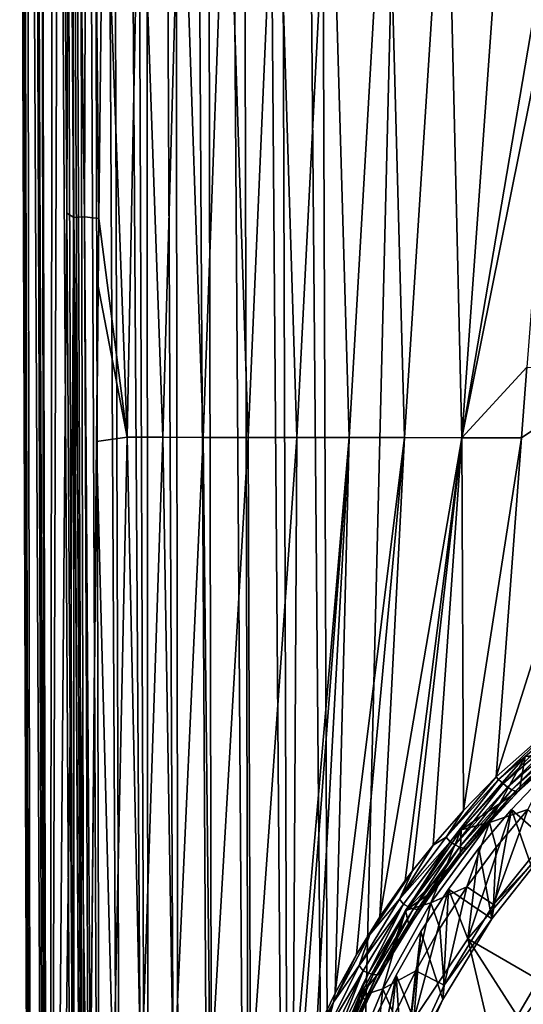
# Model space of a CAD drawing. Header units: metres. Extents: x -150 to 310, y -128 to 84.
# Tile 143 of 256: x -16 to -9, y -105 to -91. Entities that reach past the tile are written whole.
import ezdxf

# ---------------------------------------------------------------- set-up
doc = ezdxf.new("R2010")
doc.units = ezdxf.units.M
doc.layers.add('solid_26009703_SW0001', color=7, linetype='CONTINUOUS')

msp = doc.modelspace()

# ---------------------------------------------------------------- linework, layer by layer
at = {"layer": 'solid_26009703_SW0001'}
for points in [[(-6.944386, -124.535538, 16.077663), (-5.880179, -16.400223, 16.125528), (-8.88875, -16.555374, 15.966202)], [(-11.734013, -70.495155, 15.757394), (-11.536177, -124.228737, 15.773892), (-8.88875, -16.555374, 15.966202)], [(-11.536177, -124.228737, 15.773892), (-6.944386, -124.535538, 16.077663), (-8.88875, -16.555374, 15.966202)], [(-12.121737, -124.213486, 15.681407), (-12.463067, -16.847685, 15.657442), (-12.962904, -16.981213, 15.512525)], [(-12.463067, -16.847685, 15.657442), (-11.536177, -124.228737, 15.773892), (-11.734013, -70.495155, 15.757394)], [(-12.121737, -124.213486, 15.681407), (-11.536177, -124.228737, 15.773892), (-12.463067, -16.847685, 15.657442)], [(-12.6873, -124.203415, 15.503364), (-12.962904, -16.981213, 15.512525), (-13.430033, -17.167347, 15.30628)], [(-12.6873, -124.203415, 15.503364), (-12.121737, -124.213486, 15.681407), (-12.962904, -16.981213, 15.512525)], [(-13.220395, -124.198448, 15.243639), (-13.430033, -17.167347, 15.30628), (-13.85119, -17.388994, 15.053999)], [(-13.220395, -124.198448, 15.243639), (-12.6873, -124.203415, 15.503364), (-13.430033, -17.167347, 15.30628)], [(-13.709457, -124.198708, 14.90777), (-13.85119, -17.388994, 15.053999), (-14.226709, -17.637529, 14.76203)], [(-13.709457, -124.198708, 14.90777), (-13.220395, -124.198448, 15.243639), (-13.85119, -17.388994, 15.053999)], [(-14.14368, -124.204193, 14.503), (-14.226709, -17.637529, 14.76203), (-14.555593, -17.905226, 14.436167)], [(-14.14368, -124.204193, 14.503), (-13.709457, -124.198708, 14.90777), (-14.226709, -17.637529, 14.76203)], [(-14.14368, -124.204193, 14.503), (-14.555593, -17.905226, 14.436167), (-14.840755, -18.185701, 14.081202)], [(-14.513349, -124.214607, 14.038198), (-14.840755, -18.185701, 14.081202), (-15.082455, -18.477242, 13.696405)], [(-14.513349, -124.214607, 14.038198), (-14.14368, -124.204193, 14.503), (-14.840755, -18.185701, 14.081202)], [(-14.810183, -124.229797, 13.523617), (-15.082455, -18.477242, 13.696405), (-15.281801, -18.777672, 13.281529)], [(-14.810183, -124.229797, 13.523617), (-14.513349, -124.214607, 14.038198), (-15.082455, -18.477242, 13.696405)], [(-15.027427, -124.249046, 12.971008), (-15.281801, -18.777672, 13.281529), (-15.433311, -19.085903, 12.834652)], [(-15.027427, -124.249046, 12.971008), (-14.810183, -124.229797, 13.523617), (-15.281801, -18.777672, 13.281529)], [(-15.027427, -124.249046, 12.971008), (-15.433311, -19.085903, 12.834652), (-15.536466, -19.400026, 12.354716)], [(-15.027427, -124.249046, 12.971008), (-15.536466, -19.400026, 12.354716), (-15.348426, -71.840752, 12.373747)], [(-15.599504, -124.580917, 8.771731), (-15.794076, -20.502552, 10.423307), (-15.991321, -21.404083, 8.418149)], [(-15.16042, -124.272469, 12.392517), (-15.348426, -71.840752, 12.373747), (-15.794076, -20.502552, 10.423307)], [(-15.599504, -124.580917, 8.771731), (-15.16042, -124.272469, 12.392517), (-15.794076, -20.502552, 10.423307)], [(-15.599504, -124.580917, 8.771731), (-15.991321, -21.404083, 8.418149), (-16.125944, -22.10339, 6.359255)], [(-15.815209, -124.732628, 5.121168), (-16.125944, -22.10339, 6.359255), (-16.189745, -22.601233, 4.2643)], [(-15.815209, -124.732628, 5.121168), (-15.599504, -124.580917, 8.771731), (-16.125944, -22.10339, 6.359255)], [(-15.815209, -124.732628, 5.121168), (-16.189745, -22.601233, 4.2643), (-16.179321, -22.900274, 2.139493)], [(-15.569127, -124.560593, -2.191075), (-15.976904, -22.942673, -1.622901), (-15.815347, -22.769037, -3.2513)], [(-15.483984, -59.958218, -4.827446), (-15.569127, -124.560593, -2.191075), (-15.815347, -22.769037, -3.2513)], [(-15.805041, -124.72583, 1.457706), (-16.179321, -22.900274, 2.139493), (-16.093447, -23)], [(-15.805041, -124.72583, 1.457706), (-15.815209, -124.732628, 5.121168), (-16.179321, -22.900274, 2.139493)], [(-15.805041, -124.72583, 1.457706), (-16.093447, -23), (-15.976904, -22.942673, -1.622901)], [(-15.569127, -124.560593, -2.191075), (-15.805041, -124.72583, 1.457706), (-15.976904, -22.942673, -1.622901)], [(-15.483984, -59.958218, -4.827446), (-15.416946, -78.030182, -4.851003), (-15.569127, -124.560593, -2.191075)], [(-15.027427, -124.249046, 12.971008), (-15.348426, -71.840752, 12.373747), (-15.16042, -124.272469, 12.392517)], [(-15.416946, -78.030182, -4.851003), (-15.313961, -93.366409, -5.189263), (-15.569127, -124.560593, -2.191075)], [(-15.263216, -78.02047, -5.588213), (-15.313961, -93.366409, -5.189263), (-15.416946, -78.030182, -4.851003)], [(-15.211309, -93.426575, -5.706667), (-15.313961, -93.366409, -5.189263), (-15.263216, -78.02047, -5.588213)], [(-15.059091, -93.418282, -6.20992), (-15.263216, -78.02047, -5.588213), (-15.015179, -78.012657, -6.299273)], [(-15.059091, -93.418282, -6.20992), (-15.211309, -93.426575, -5.706667), (-15.263216, -78.02047, -5.588213)], [(-15.059091, -93.418282, -6.20992), (-15.015179, -78.012657, -6.299273), (-14.857646, -93.440735, -6.697269)], [(-15.015179, -78.012657, -6.299273), (-14.789691, -87.398155, -6.813871), (-14.857646, -93.440735, -6.697269)], [(-14.273918, -87.273842, -7.720365), (-14.455093, -96.556343, -7.504023), (-14.789691, -87.398155, -6.813871)], [(-14.273918, -87.273842, -7.720365), (-13.945868, -96.557114, -8.338655), (-14.455093, -96.556343, -7.504023)], [(-13.686467, -87.274315, -8.592213), (-13.945868, -96.557114, -8.338655), (-14.273918, -87.273842, -7.720365)], [(-13.686467, -87.274315, -8.592213), (-13.369783, -96.557823, -9.125076), (-13.945868, -96.557114, -8.338655)], [(-13.036143, -87.274765, -9.416007), (-13.369783, -96.557823, -9.125076), (-13.686467, -87.274315, -8.592213)], [(-13.036143, -87.274765, -9.416007), (-12.731391, -96.558533, -9.858863), (-13.369783, -96.557823, -9.125076)], [(-12.327197, -87.275215, -10.189184), (-12.731391, -96.558533, -9.858863), (-13.036143, -87.274765, -9.416007)], [(-12.327197, -87.275215, -10.189184), (-12.036239, -96.559319, -10.536668), (-12.731391, -96.558533, -9.858863)], [(-11.564691, -87.275719, -10.90993), (-12.036239, -96.559319, -10.536668), (-12.327197, -87.275215, -10.189184)], [(-11.564691, -87.275719, -10.90993), (-11.291621, -96.560242, -11.155317), (-12.036239, -96.559319, -10.536668)], [(-10.755014, -87.276314, -11.576398), (-11.291621, -96.560242, -11.155317), (-11.564691, -87.275719, -10.90993)], [(-10.755014, -87.276314, -11.576398), (-10.505805, -96.561371, -11.711752), (-11.291621, -96.560242, -11.155317)], [(-9.905206, -87.277046, -12.186665), (-10.505805, -96.561371, -11.711752), (-10.755014, -87.276314, -11.576398)], [(-9.905206, -87.277046, -12.186665), (-9.686544, -96.562759, -12.203362), (-10.505805, -96.561371, -11.711752)], [(-9.021755, -87.277939, -12.739008), (-9.686544, -96.562759, -12.203362), (-9.905206, -87.277046, -12.186665)], [(-9.021755, -87.277939, -12.739008), (-8.109405, -87.27903, -13.2322), (-9.686544, -96.562759, -12.203362)], [(-9.686544, -96.562759, -12.203362), (-8.109405, -87.27903, -13.2322), (-8.305343, -89.703232, -13.085694)], [(-14.857646, -93.440735, -6.697269), (-14.789691, -87.398155, -6.813871), (-14.455093, -96.556343, -7.504023)], [(-9.686544, -96.562759, -12.203362), (-8.305343, -89.703232, -13.085694), (-8.762933, -95.556091, -12.699509)], [(-15.313961, -93.366409, -5.189263), (-15.263981, -100.782829, -5.349044), (-15.569127, -124.560593, -2.191075)], [(-15.211309, -93.426575, -5.706667), (-15.263981, -100.782829, -5.349044), (-15.313961, -93.366409, -5.189263)], [(-15.211309, -93.426575, -5.706667), (-15.210825, -108.767174, -5.513406), (-15.263981, -100.782829, -5.349044)], [(-15.059091, -93.418282, -6.20992), (-14.999892, -108.869675, -6.356545), (-15.211309, -93.426575, -5.706667)], [(-15.211309, -93.426575, -5.706667), (-15.124887, -108.847946, -5.939647), (-15.210825, -108.767174, -5.513406)], [(-15.211309, -93.426575, -5.706667), (-14.999892, -108.869675, -6.356545), (-15.124887, -108.847946, -5.939647)], [(-15.059091, -93.418282, -6.20992), (-14.976804, -105.928566, -6.425879), (-14.999892, -108.869675, -6.356545)], [(-15.059091, -93.418282, -6.20992), (-14.857646, -93.440735, -6.697269), (-14.976804, -105.928566, -6.425879)], [(-14.976804, -105.928566, -6.425879), (-14.857646, -93.440735, -6.697269), (-14.867987, -94.404884, -6.677639)], [(-14.455093, -96.556343, -7.504023), (-14.867987, -94.404884, -6.677639), (-14.857646, -93.440735, -6.697269)], [(-14.867987, -94.404884, -6.677639), (-14.89102, -96.615898, -6.631769), (-14.976804, -105.928566, -6.425879)], [(-14.867987, -94.404884, -6.677639), (-14.455093, -96.556343, -7.504023), (-14.89102, -96.615898, -6.631769)], [(-9.686544, -96.562759, -12.203362), (-8.762933, -95.556091, -12.699509), (-8.839555, -96.564407, -12.628339)], [(-9.197271, -101.390198, -12.26884), (-8.839555, -96.564407, -12.628339), (-7.360245, -95.569016, -13.290974)], [(-8.269686, -100.567802, -12.680882), (-9.197271, -101.390198, -12.26884), (-7.360245, -95.569016, -13.290974)], [(-8.839555, -96.564407, -12.628339), (-8.762933, -95.556091, -12.699509), (-7.360245, -95.569016, -13.290974)], [(-14.649498, -105.838364, -7.194288), (-14.89102, -96.615898, -6.631769), (-14.455093, -96.556343, -7.504023)], [(-14.252553, -105.839371, -7.937299), (-14.649498, -105.838364, -7.194288), (-14.455093, -96.556343, -7.504023)], [(-14.252553, -105.839371, -7.937299), (-14.455093, -96.556343, -7.504023), (-13.945868, -96.557114, -8.338655)], [(-13.792624, -105.840355, -8.639933), (-14.252553, -105.839371, -7.937299), (-13.945868, -96.557114, -8.338655)], [(-13.792624, -105.840355, -8.639933), (-13.945868, -96.557114, -8.338655), (-13.369783, -96.557823, -9.125076)], [(-13.273487, -105.841324, -9.295967), (-13.792624, -105.840355, -8.639933), (-13.369783, -96.557823, -9.125076)], [(-13.273487, -105.841324, -9.295967), (-13.369783, -96.557823, -9.125076), (-12.731391, -96.558533, -9.858863)], [(-12.699532, -105.842285, -9.900425), (-13.273487, -105.841324, -9.295967), (-12.731391, -96.558533, -9.858863)], [(-12.699532, -105.842285, -9.900425), (-12.731391, -96.558533, -9.858863), (-12.036239, -96.559319, -10.536668)], [(-12.087451, -105.844513, -10.440148), (-12.699532, -105.842285, -9.900425), (-12.036239, -96.559319, -10.536668)], [(-12.087451, -105.844513, -10.440148), (-12.036239, -96.559319, -10.536668), (-11.291621, -96.560242, -11.155317)], [(-11.981586, -105.559425, -10.528728), (-12.087451, -105.844513, -10.440148), (-11.291621, -96.560242, -11.155317)], [(-11.755212, -105.019699, -10.711083), (-11.981586, -105.559425, -10.528728), (-11.291621, -96.560242, -11.155317)], [(-11.49054, -104.469864, -10.913148), (-11.755212, -105.019699, -10.711083), (-11.291621, -96.560242, -11.155317)], [(-11.49054, -104.469864, -10.913148), (-11.291621, -96.560242, -11.155317), (-10.505805, -96.561371, -11.711752)], [(-11.190002, -103.920059, -11.129304), (-11.49054, -104.469864, -10.913148), (-10.505805, -96.561371, -11.711752)], [(-10.857283, -103.382835, -11.353424), (-11.190002, -103.920059, -11.129304), (-10.505805, -96.561371, -11.711752)], [(-10.857283, -103.382835, -11.353424), (-10.505805, -96.561371, -11.711752), (-9.686544, -96.562759, -12.203362)], [(-10.494433, -102.865433, -11.581001), (-10.857283, -103.382835, -11.353424), (-9.686544, -96.562759, -12.203362)], [(-10.392686, -102.730614, -11.641851), (-10.494433, -102.865433, -11.581001), (-9.686544, -96.562759, -12.203362)], [(-10.097607, -102.361092, -11.81134), (-10.392686, -102.730614, -11.641851), (-9.686544, -96.562759, -12.203362)], [(-9.665589, -101.86937, -12.041647), (-10.097607, -102.361092, -11.81134), (-9.686544, -96.562759, -12.203362)], [(-9.665589, -101.86937, -12.041647), (-9.686544, -96.562759, -12.203362), (-8.839555, -96.564407, -12.628339)], [(-9.665589, -101.86937, -12.041647), (-8.839555, -96.564407, -12.628339), (-9.197271, -101.390198, -12.26884)], [(-14.649498, -105.838364, -7.194288), (-14.976804, -105.928566, -6.425879), (-14.89102, -96.615898, -6.631769)], [(-9.163883, -101.427322, -12.276336), (-9.197271, -101.390198, -12.26884), (-8.269686, -100.567802, -12.680882)], [(-9.163883, -101.427322, -12.276336), (-8.269686, -100.567802, -12.680882), (-8.274717, -100.661362, -12.665477)], [(-9.101286, -101.487495, -12.270327), (-9.163883, -101.427322, -12.276336), (-8.274717, -100.661362, -12.665477)], [(-8.180207, -100.68808, -12.668983), (-9.101286, -101.487495, -12.270327), (-8.274717, -100.661362, -12.665477)], [(-9.037096, -101.538376, -12.240891), (-9.101286, -101.487495, -12.270327), (-8.180207, -100.68808, -12.668983)], [(-8.125257, -100.738304, -12.635012), (-9.037096, -101.538376, -12.240891), (-8.180207, -100.68808, -12.668983)], [(-8.976716, -101.575684, -12.190509), (-9.037096, -101.538376, -12.240891), (-8.125257, -100.738304, -12.635012)], [(-8.073545, -100.7752, -12.58343), (-8.976716, -101.575684, -12.190509), (-8.125257, -100.738304, -12.635012)], [(-8.92523, -101.596268, -12.123421), (-8.976716, -101.575684, -12.190509), (-8.073545, -100.7752, -12.58343)], [(-8.028921, -100.796021, -12.518078), (-8.92523, -101.596268, -12.123421), (-8.073545, -100.7752, -12.58343)], [(-15.263981, -100.782829, -5.349044), (-15.210825, -108.767174, -5.513406), (-15.569127, -124.560593, -2.191075)], [(-8.88697, -101.598404, -12.045272), (-8.92523, -101.596268, -12.123421), (-8.028921, -100.796021, -12.518078)], [(-7.994705, -100.799225, -12.443816), (-8.88697, -101.598404, -12.045272), (-8.028921, -100.796021, -12.518078)], [(-7.994705, -100.799225, -12.443816), (-8.865248, -101.582092, -11.963219), (-8.88697, -101.598404, -12.045272)], [(-7.994705, -100.799225, -12.443816), (-8.400162, -101.146622, -12.1863), (-8.865248, -101.582092, -11.963219)], [(-8.337479, -101.010963, -9.162096), (-9.296053, -102.042274, -9.017155), (-8.785091, -101.103134, -9.149143)], [(-8.747025, -101.853981, -8.715424), (-9.296053, -102.042274, -9.017155), (-8.337479, -101.010963, -9.162096)], [(-8.865248, -101.582092, -11.963219), (-8.785091, -101.103134, -9.149143), (-9.698655, -102.14682, -9.002462)], [(-9.296053, -102.042274, -9.017155), (-9.698655, -102.14682, -9.002462), (-8.785091, -101.103134, -9.149143)], [(-8.865248, -101.582092, -11.963219), (-8.400162, -101.146622, -12.1863), (-8.785091, -101.103134, -9.149143)], [(-8.486245, -101.336281, -10.429152), (-8.981642, -101.857063, -10.355961), (-8.420426, -102.349747, -10.286718)], [(-8.706002, -102.641861, -18.100418), (-8.981642, -101.857063, -10.355961), (-8.486245, -101.336281, -10.429152)], [(-9.911643, -102.250786, -11.899159), (-9.665589, -101.86937, -12.041647), (-9.197271, -101.390198, -12.26884)], [(-9.911643, -102.250786, -11.899159), (-9.197271, -101.390198, -12.26884), (-9.163883, -101.427322, -12.276336)], [(-9.852576, -102.315689, -11.88917), (-9.911643, -102.250786, -11.899159), (-9.163883, -101.427322, -12.276336)], [(-9.852576, -102.315689, -11.88917), (-9.163883, -101.427322, -12.276336), (-9.101286, -101.487495, -12.270327)], [(-9.783524, -102.360352, -11.86066), (-9.852576, -102.315689, -11.88917), (-9.101286, -101.487495, -12.270327)], [(-9.783524, -102.360352, -11.86066), (-9.101286, -101.487495, -12.270327), (-9.037096, -101.538376, -12.240891)], [(-9.719091, -102.391655, -11.811222), (-9.783524, -102.360352, -11.86066), (-9.037096, -101.538376, -12.240891)], [(-9.719091, -102.391655, -11.811222), (-9.037096, -101.538376, -12.240891), (-8.976716, -101.575684, -12.190509)], [(-9.664701, -102.406967, -11.74502), (-9.719091, -102.391655, -11.811222), (-8.976716, -101.575684, -12.190509)], [(-9.304677, -102.041336, -11.737364), (-8.865248, -101.582092, -11.963219), (-9.698655, -102.14682, -9.002462)], [(-9.664701, -102.406967, -11.74502), (-8.976716, -101.575684, -12.190509), (-8.92523, -101.596268, -12.123421)], [(-9.624931, -102.404999, -11.667624), (-9.664701, -102.406967, -11.74502), (-8.92523, -101.596268, -12.123421)], [(-9.624931, -102.404999, -11.667624), (-8.92523, -101.596268, -12.123421), (-8.88697, -101.598404, -12.045272)], [(-9.624931, -102.404999, -11.667624), (-8.88697, -101.598404, -12.045272), (-9.304677, -102.041336, -11.737364)], [(-8.88697, -101.598404, -12.045272), (-8.865248, -101.582092, -11.963219), (-9.304677, -102.041336, -11.737364)], [(-9.911643, -102.250786, -11.899159), (-10.097607, -102.361092, -11.81134), (-9.665589, -101.86937, -12.041647)], [(-9.603106, -103.694321, -17.952505), (-9.44497, -102.40815, -10.278511), (-8.981642, -101.857063, -10.355961)], [(-8.706002, -102.641861, -18.100418), (-9.603106, -103.694321, -17.952505), (-8.981642, -101.857063, -10.355961)], [(-8.981642, -101.857063, -10.355961), (-9.44497, -102.40815, -10.278511), (-9.258727, -103.410072, -10.137699)], [(-8.747025, -101.853981, -8.715424), (-9.198537, -102.391678, -8.639855), (-9.296053, -102.042274, -9.017155)], [(-8.981642, -101.857063, -10.355961), (-9.258727, -103.410072, -10.137699), (-8.420426, -102.349747, -10.286718)], [(-9.236021, -103.209846, -8.954045), (-9.198537, -102.391678, -8.639855), (-8.747025, -101.853981, -8.715424)], [(-8.397834, -102.157547, -9.101936), (-9.236021, -103.209846, -8.954045), (-8.747025, -101.853981, -8.715424)], [(-9.296053, -102.042274, -9.017155), (-10.126944, -103.182541, -8.856901), (-9.698655, -102.14682, -9.002462)], [(-9.616396, -102.955429, -8.560626), (-10.126944, -103.182541, -8.856901), (-9.296053, -102.042274, -9.017155)], [(-9.713176, -102.518471, -11.515198), (-9.304677, -102.041336, -11.737364), (-9.698655, -102.14682, -9.002462)], [(-9.624931, -102.404999, -11.667624), (-9.304677, -102.041336, -11.737364), (-9.713176, -102.518471, -11.515198)], [(-9.198537, -102.391678, -8.639855), (-9.616396, -102.955429, -8.560626), (-9.296053, -102.042274, -9.017155)], [(-9.713176, -102.518471, -11.515198), (-9.698655, -102.14682, -9.002462), (-10.490346, -103.293121, -8.84136)], [(-10.126944, -103.182541, -8.856901), (-10.490346, -103.293121, -8.84136), (-9.698655, -102.14682, -9.002462)], [(-8.420426, -102.349747, -10.286718), (-9.236021, -103.209846, -8.954045), (-8.397834, -102.157547, -9.101936)], [(-9.911643, -102.250786, -11.899159), (-10.575273, -103.134094, -11.509952), (-10.097607, -102.361092, -11.81134)], [(-9.852576, -102.315689, -11.88917), (-10.575273, -103.134094, -11.509952), (-9.911643, -102.250786, -11.899159)], [(-9.852576, -102.315689, -11.88917), (-10.51814, -103.204704, -11.495949), (-10.575273, -103.134094, -11.509952)], [(-10.444996, -103.242943, -11.468325), (-10.51814, -103.204704, -11.495949), (-9.852576, -102.315689, -11.88917)], [(-9.783524, -102.360352, -11.86066), (-10.444996, -103.242943, -11.468325), (-9.852576, -102.315689, -11.88917)], [(-10.575273, -103.134094, -11.509952), (-10.392686, -102.730614, -11.641851), (-10.097607, -102.361092, -11.81134)], [(-10.377435, -103.268349, -11.419686), (-10.444996, -103.242943, -11.468325), (-9.783524, -102.360352, -11.86066)], [(-9.719091, -102.391655, -11.811222), (-10.377435, -103.268349, -11.419686), (-9.783524, -102.360352, -11.86066)], [(-10.321141, -103.27877, -11.354127), (-10.377435, -103.268349, -11.419686), (-9.719091, -102.391655, -11.811222)], [(-9.664701, -102.406967, -11.74502), (-10.321141, -103.27877, -11.354127), (-9.719091, -102.391655, -11.811222)], [(-10.280855, -103.273338, -11.277165), (-10.321141, -103.27877, -11.354127), (-9.664701, -102.406967, -11.74502)], [(-9.624931, -102.404999, -11.667624), (-10.090467, -103.011406, -11.297013), (-10.280855, -103.273338, -11.277165)], [(-9.624931, -102.404999, -11.667624), (-10.280855, -103.273338, -11.277165), (-9.664701, -102.406967, -11.74502)], [(-9.624931, -102.404999, -11.667624), (-9.713176, -102.518471, -11.515198), (-10.090467, -103.011406, -11.297013)], [(-9.44497, -102.40815, -10.278511), (-9.87599, -102.988312, -10.196974), (-9.258727, -103.410072, -10.137699)], [(-9.603106, -103.694321, -17.952505), (-9.87599, -102.988312, -10.196974), (-9.44497, -102.40815, -10.278511)], [(-9.236021, -103.209846, -8.954045), (-9.616396, -102.955429, -8.560626), (-9.198537, -102.391678, -8.639855)], [(-8.420426, -102.349747, -10.286718), (-9.258727, -103.410072, -10.137699), (-9.236021, -103.209846, -8.954045)], [(-10.090467, -103.011406, -11.297013), (-9.713176, -102.518471, -11.515198), (-10.490346, -103.293121, -8.84136)], [(-10.997463, -103.636848, -11.259105), (-10.494433, -102.865433, -11.581001), (-10.392686, -102.730614, -11.641851)], [(-10.575273, -103.134094, -11.509952), (-10.997463, -103.636848, -11.259105), (-10.392686, -102.730614, -11.641851)], [(-8.461706, -104.354752, -18.588467), (-9.603106, -103.694321, -17.952505), (-8.706002, -102.641861, -18.100418)], [(-10.997463, -103.636848, -11.259105), (-10.857283, -103.382835, -11.353424), (-10.494433, -102.865433, -11.581001)], [(-10.436565, -103.518288, -11.082762), (-10.090467, -103.011406, -11.297013), (-10.490346, -103.293121, -8.84136)], [(-10.280855, -103.273338, -11.277165), (-10.090467, -103.011406, -11.297013), (-10.436565, -103.518288, -11.082762)], [(-10.371211, -104.842506, -17.791138), (-10.270031, -103.591187, -10.112246), (-9.87599, -102.988312, -10.196974)], [(-9.603106, -103.694321, -17.952505), (-10.371211, -104.842506, -17.791138), (-9.87599, -102.988312, -10.196974)], [(-9.87599, -102.988312, -10.196974), (-10.270031, -103.591187, -10.112246), (-9.960396, -104.558937, -9.976236)], [(-9.616396, -102.955429, -8.560626), (-9.999071, -103.543159, -8.478025), (-10.126944, -103.182541, -8.856901)], [(-9.940609, -104.354347, -8.793197), (-9.999071, -103.543159, -8.478025), (-9.616396, -102.955429, -8.560626)], [(-9.87599, -102.988312, -10.196974), (-9.960396, -104.558937, -9.976236), (-9.258727, -103.410072, -10.137699)], [(-9.236021, -103.209846, -8.954045), (-9.940609, -104.354347, -8.793197), (-9.616396, -102.955429, -8.560626)], [(-10.575273, -103.134094, -11.509952), (-11.151732, -104.074005, -11.12444), (-10.997463, -103.636848, -11.259105)], [(-10.51814, -103.204704, -11.495949), (-11.151732, -104.074005, -11.12444), (-10.575273, -103.134094, -11.509952)], [(-10.51814, -103.204704, -11.495949), (-11.094852, -104.151215, -11.107009), (-11.151732, -104.074005, -11.12444)], [(-10.753455, -104.040184, -10.86768), (-10.490346, -103.293121, -8.84136), (-11.141275, -104.514679, -8.669681)], [(-10.814126, -104.406403, -8.684898), (-11.141275, -104.514679, -8.669681), (-10.490346, -103.293121, -8.84136)], [(-11.018361, -104.182945, -11.080216), (-11.094852, -104.151215, -11.107009), (-10.51814, -103.204704, -11.495949)], [(-10.444996, -103.242943, -11.468325), (-11.018361, -104.182945, -11.080216), (-10.51814, -103.204704, -11.495949)], [(-10.948509, -104.202713, -11.0322), (-11.018361, -104.182945, -11.080216), (-10.444996, -103.242943, -11.468325)], [(-10.377435, -103.268349, -11.419686), (-10.948509, -104.202713, -11.0322), (-10.444996, -103.242943, -11.468325)], [(-10.891177, -104.208855, -10.967001), (-10.948509, -104.202713, -11.0322), (-10.377435, -103.268349, -11.419686)], [(-10.321141, -103.27877, -11.354127), (-10.891177, -104.208855, -10.967001), (-10.377435, -103.268349, -11.419686)], [(-10.851191, -104.200844, -10.890107), (-10.891177, -104.208855, -10.967001), (-10.321141, -103.27877, -11.354127)], [(-10.280855, -103.273338, -11.277165), (-10.753455, -104.040184, -10.86768), (-10.851191, -104.200844, -10.890107)], [(-10.280855, -103.273338, -11.277165), (-10.851191, -104.200844, -10.890107), (-10.321141, -103.27877, -11.354127)], [(-10.126944, -103.182541, -8.856901), (-10.814126, -104.406403, -8.684898), (-10.490346, -103.293121, -8.84136)], [(-10.34516, -104.152725, -8.392357), (-10.814126, -104.406403, -8.684898), (-10.126944, -103.182541, -8.856901)], [(-10.280855, -103.273338, -11.277165), (-10.436565, -103.518288, -11.082762), (-10.753455, -104.040184, -10.86768)], [(-10.753455, -104.040184, -10.86768), (-10.436565, -103.518288, -11.082762), (-10.490346, -103.293121, -8.84136)], [(-9.999071, -103.543159, -8.478025), (-10.34516, -104.152725, -8.392357), (-10.126944, -103.182541, -8.856901)], [(-9.258727, -103.410072, -10.137699), (-9.940609, -104.354347, -8.793197), (-9.236021, -103.209846, -8.954045)], [(-10.997463, -103.636848, -11.259105), (-11.190002, -103.920059, -11.129304), (-10.857283, -103.382835, -11.353424)], [(-9.258727, -103.410072, -10.137699), (-9.960396, -104.558937, -9.976236), (-9.940609, -104.354347, -8.793197)], [(-9.940609, -104.354347, -8.793197), (-10.34516, -104.152725, -8.392357), (-9.999071, -103.543159, -8.478025)], [(-11.517311, -104.600487, -10.888277), (-11.190002, -103.920059, -11.129304), (-10.997463, -103.636848, -11.259105)], [(-11.151732, -104.074005, -11.12444), (-11.517311, -104.600487, -10.888277), (-10.997463, -103.636848, -11.259105)], [(-10.270031, -103.591187, -10.112246), (-10.624513, -104.213821, -10.024739), (-10.519304, -105.788849, -9.803384)], [(-10.371211, -104.842506, -17.791138), (-10.624513, -104.213821, -10.024739), (-10.270031, -103.591187, -10.112246)], [(-10.270031, -103.591187, -10.112246), (-10.519304, -105.788849, -9.803384), (-9.960396, -104.558937, -9.976236)], [(-9.199512, -105.414299, -18.439558), (-10.371211, -104.842506, -17.791138), (-9.603106, -103.694321, -17.952505)], [(-8.845693, -104.872169, -18.515749), (-9.199512, -105.414299, -18.439558), (-9.603106, -103.694321, -17.952505)], [(-8.461706, -104.354752, -18.588467), (-8.845693, -104.872169, -18.515749), (-9.603106, -103.694321, -17.952505)], [(-11.517311, -104.600487, -10.888277), (-11.49054, -104.469864, -10.913148), (-11.190002, -103.920059, -11.129304)], [(-8.357536, -103.876335, -7.648584), (-8.976398, -104.927986, -7.500784), (-8.484879, -105.588097, -18.415133)], [(-8.876697, -105.872162, -15.219499), (-8.976398, -104.927986, -7.500784), (-8.357536, -103.876335, -7.648584)], [(-8.250413, -104.846245, -15.363682), (-8.876697, -105.872162, -15.219499), (-8.357536, -103.876335, -7.648584)], [(-11.151732, -104.074005, -11.12444), (-11.63762, -105.067429, -10.759761), (-11.517311, -104.600487, -10.888277)], [(-11.094852, -104.151215, -11.107009), (-11.63762, -105.067429, -10.759761), (-11.151732, -104.074005, -11.12444)], [(-11.038668, -104.572098, -10.657393), (-10.753455, -104.040184, -10.86768), (-11.141275, -104.514679, -8.669681)], [(-10.851191, -104.200844, -10.890107), (-10.753455, -104.040184, -10.86768), (-11.038668, -104.572098, -10.657393)], [(-11.094852, -104.151215, -11.107009), (-11.579202, -105.152023, -10.74019), (-11.63762, -105.067429, -10.759761)], [(-11.500067, -105.177246, -10.71417), (-11.579202, -105.152023, -10.74019), (-11.094852, -104.151215, -11.107009)], [(-11.018361, -104.182945, -11.080216), (-11.500067, -105.177246, -10.71417), (-11.094852, -104.151215, -11.107009)], [(-11.428654, -105.191818, -10.666595), (-11.500067, -105.177246, -10.71417), (-11.018361, -104.182945, -11.080216)], [(-10.948509, -104.202713, -11.0322), (-11.428654, -105.191818, -10.666595), (-11.018361, -104.182945, -11.080216)], [(-11.370972, -105.194511, -10.601471), (-11.428654, -105.191818, -10.666595), (-10.948509, -104.202713, -11.0322)], [(-10.891177, -104.208855, -10.967001), (-11.370972, -105.194511, -10.601471), (-10.948509, -104.202713, -11.0322)], [(-11.331877, -105.185097, -10.524279), (-11.370972, -105.194511, -10.601471), (-10.891177, -104.208855, -10.967001)], [(-10.851191, -104.200844, -10.890107), (-11.289381, -105.106133, -10.461526), (-11.331877, -105.185097, -10.524279)], [(-10.851191, -104.200844, -10.890107), (-11.331877, -105.185097, -10.524279), (-10.891177, -104.208855, -10.967001)], [(-10.851191, -104.200844, -10.890107), (-11.038668, -104.572098, -10.657393), (-11.289381, -105.106133, -10.461526)], [(-11, -106.070992, -17.618486), (-10.942246, -104.860634, -9.933836), (-10.624513, -104.213821, -10.024739)], [(-10.371211, -104.842506, -17.791138), (-11, -106.070992, -17.618486), (-10.624513, -104.213821, -10.024739)], [(-10.624513, -104.213821, -10.024739), (-10.942246, -104.860634, -9.933836), (-10.922435, -107.070511, -9.623259)], [(-10.624513, -104.213821, -10.024739), (-10.922435, -107.070511, -9.623259), (-10.519304, -105.788849, -9.803384)], [(-10.34516, -104.152725, -8.392357), (-10.653399, -104.781883, -8.303934), (-10.814126, -104.406403, -8.684898)], [(-10.501347, -105.574509, -8.621715), (-10.653399, -104.781883, -8.303934), (-10.34516, -104.152725, -8.392357)], [(-9.940609, -104.354347, -8.793197), (-10.501347, -105.574509, -8.621715), (-10.34516, -104.152725, -8.392357)], [(-10.814126, -104.406403, -8.684898), (-11.35298, -105.708565, -8.501891), (-11.141275, -104.514679, -8.669681)], [(-10.922659, -105.428345, -8.213079), (-11.35298, -105.708565, -8.501891), (-10.814126, -104.406403, -8.684898)], [(-10.653399, -104.781883, -8.303934), (-10.922659, -105.428345, -8.213079), (-10.814126, -104.406403, -8.684898)], [(-9.960396, -104.558937, -9.976236), (-10.501347, -105.574509, -8.621715), (-9.940609, -104.354347, -8.793197)], [(-7.744308, -104.577675, -18.557138), (-8.845693, -104.872169, -18.515749), (-8.461706, -104.354752, -18.588467)], [(-11.517311, -104.600487, -10.888277), (-11.755212, -105.019699, -10.711083), (-11.49054, -104.469864, -10.913148)], [(-11.289381, -105.106133, -10.461526), (-11.141275, -104.514679, -8.669681), (-11.650351, -105.808464, -8.487851)], [(-11.35298, -105.708565, -8.501891), (-11.650351, -105.808464, -8.487851), (-11.141275, -104.514679, -8.669681)], [(-11.289381, -105.106133, -10.461526), (-11.038668, -104.572098, -10.657393), (-11.141275, -104.514679, -8.669681)], [(-9.960396, -104.558937, -9.976236), (-10.519304, -105.788849, -9.803384), (-10.501347, -105.574509, -8.621715)], [(-11.94667, -105.614861, -10.547967), (-11.755212, -105.019699, -10.711083), (-11.517311, -104.600487, -10.888277)], [(-11.63762, -105.067429, -10.759761), (-11.94667, -105.614861, -10.547967), (-11.517311, -104.600487, -10.888277)], [(-7.744308, -104.577675, -18.557138), (-8.484879, -105.588097, -18.415133), (-8.845693, -104.872169, -18.515749)]]:
    msp.add_3dface(points, dxfattribs=at)

doc.saveas('drawing.dxf')
